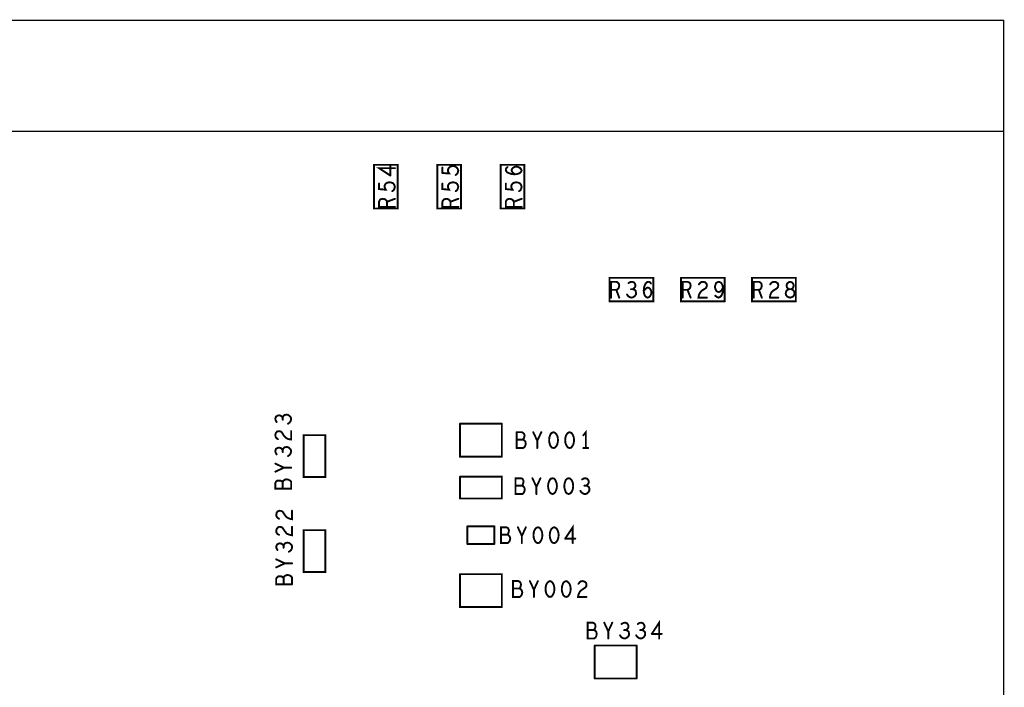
# Model space of a CAD drawing. Extents: x 17.4 to 50.4, y 21.5 to 42.5.
# Tile 33 of 33: x 38.1 to 42.8, y 33.5 to 36.6. Entities that reach past the tile are written whole.
import ezdxf

# ---------------------------------------------------------------- set-up
doc = ezdxf.new("R2010")
doc.units = 0
doc.layers.add('1', color=2, linetype='CONTINUOUS')

msp = doc.modelspace()

# ---------------------------------------------------------------- linework, layer by layer
at = {"layer": '1'}
for points, const_width in [([(33.144, 30.276), (33.135, 30.276), (32.985, 30.276), (24.342, 30.276), (24.342, 36.614), (42.766, 36.614)], 0.006), ([(42.766, 29.789), (42.766, 36.614)], 0.006), ([(42.766, 36.089), (24.342, 36.089)], 0.006), ([(39.897, 35.723), (39.897, 35.93), (39.785, 35.93), (39.785, 35.723), (39.897, 35.723)], 0.009), ([(39.884, 35.914), (39.809, 35.914), (39.862, 35.879)], 0.009), ([(39.862, 35.879), (39.862, 35.927)], 0.009), ([(40.197, 35.723), (40.197, 35.93), (40.085, 35.93), (40.085, 35.723), (40.197, 35.723)], 0.009), ([(40.109, 35.891), (40.141, 35.889), (40.136, 35.897), (40.135, 35.904), (40.136, 35.91), (40.141, 35.917), (40.147, 35.922), (40.157, 35.924), (40.167, 35.923), (40.176, 35.918), (40.181, 35.911), (40.184, 35.903), (40.182, 35.894), (40.179, 35.888), (40.172, 35.882)], 0.009), ([(40.109, 35.891), (40.109, 35.917)], 0.009), ([(40.497, 35.723), (40.497, 35.93), (40.385, 35.93), (40.385, 35.723), (40.497, 35.723)], 0.009), ([(40.425, 35.89), (40.416, 35.894), (40.41, 35.901), (40.409, 35.908), (40.411, 35.914), (40.417, 35.919)], 0.009), ([(40.425, 35.89), (40.434, 35.887), (40.45, 35.885), (40.462, 35.886), (40.474, 35.89), (40.481, 35.896), (40.484, 35.904), (40.481, 35.91), (40.475, 35.916), (40.467, 35.92), (40.46, 35.921), (40.451, 35.92), (40.444, 35.916), (40.439, 35.911), (40.436, 35.905), (40.439, 35.897), (40.444, 35.891), (40.452, 35.885)], 0.009), ([(39.872, 35.805), (39.879, 35.811), (39.882, 35.818), (39.884, 35.826), (39.881, 35.835), (39.876, 35.842), (39.867, 35.846), (39.857, 35.847), (39.847, 35.845), (39.841, 35.841), (39.836, 35.834), (39.835, 35.827), (39.836, 35.821), (39.841, 35.812), (39.809, 35.815), (39.809, 35.841)], 0.009), ([(40.172, 35.805), (40.179, 35.811), (40.182, 35.818), (40.184, 35.826), (40.181, 35.835), (40.176, 35.842), (40.167, 35.846), (40.157, 35.847), (40.147, 35.845), (40.141, 35.841), (40.136, 35.834), (40.135, 35.827), (40.136, 35.821), (40.141, 35.812), (40.109, 35.815), (40.109, 35.841)], 0.009), ([(40.472, 35.805), (40.479, 35.811), (40.482, 35.818), (40.484, 35.826), (40.481, 35.835), (40.476, 35.842), (40.467, 35.846), (40.457, 35.847), (40.447, 35.845), (40.441, 35.841), (40.436, 35.834), (40.435, 35.827), (40.436, 35.821), (40.441, 35.812), (40.409, 35.815), (40.409, 35.841)], 0.009), ([(39.884, 35.731), (39.809, 35.731), (39.809, 35.755), (39.812, 35.762), (39.817, 35.767), (39.827, 35.769), (39.837, 35.767), (39.844, 35.761), (39.847, 35.755), (39.884, 35.769)], 0.009), ([(39.847, 35.755), (39.847, 35.731)], 0.009), ([(40.184, 35.731), (40.109, 35.731), (40.109, 35.755), (40.112, 35.762), (40.117, 35.767), (40.127, 35.769), (40.137, 35.767), (40.144, 35.761), (40.147, 35.755), (40.184, 35.769)], 0.009), ([(40.147, 35.755), (40.147, 35.731)], 0.009), ([(40.484, 35.731), (40.409, 35.731), (40.409, 35.755), (40.412, 35.762), (40.417, 35.767), (40.427, 35.769), (40.437, 35.767), (40.444, 35.761), (40.447, 35.755), (40.484, 35.769)], 0.009), ([(40.447, 35.755), (40.447, 35.731)], 0.009), ([(41.107, 35.283), (41.107, 35.395), (40.9, 35.395), (40.9, 35.283), (41.107, 35.283)], 0.009), ([(40.908, 35.301), (40.908, 35.376), (40.932, 35.376), (40.939, 35.373), (40.944, 35.368), (40.946, 35.358)], 0.009), ([(41.023, 35.359), (41.021, 35.366), (41.016, 35.373), (41.007, 35.376), (40.999, 35.375), (40.99, 35.37)], 0.009), ([(41.062, 35.335), (41.064, 35.351), (41.067, 35.36), (41.072, 35.369), (41.078, 35.375), (41.085, 35.376), (41.092, 35.374), (41.096, 35.368)], 0.009), ([(41.445, 35.283), (41.445, 35.395), (41.238, 35.395)], 0.009), ([(41.445, 35.283), (41.238, 35.283), (41.238, 35.395)], 0.009), ([(41.246, 35.376), (41.246, 35.301)], 0.009), ([(41.246, 35.338), (41.269, 35.338), (41.276, 35.341), (41.282, 35.348), (41.284, 35.358), (41.282, 35.368), (41.277, 35.373), (41.269, 35.376), (41.246, 35.376)], 0.009), ([(41.323, 35.364), (41.329, 35.371), (41.335, 35.375), (41.343, 35.376), (41.353, 35.374), (41.359, 35.368), (41.361, 35.36), (41.36, 35.353), (41.356, 35.346), (41.337, 35.334), (41.329, 35.325), (41.323, 35.313), (41.321, 35.301), (41.361, 35.301)], 0.009), ([(41.401, 35.31), (41.408, 35.304), (41.416, 35.301), (41.423, 35.304), (41.43, 35.311), (41.435, 35.323), (41.437, 35.334), (41.437, 35.348), (41.435, 35.359), (41.43, 35.369), (41.424, 35.374), (41.418, 35.376), (41.41, 35.374), (41.404, 35.369), (41.401, 35.361), (41.399, 35.351), (41.401, 35.343), (41.405, 35.334), (41.411, 35.329), (41.418, 35.328), (41.425, 35.33), (41.431, 35.336), (41.437, 35.348)], 0.009), ([(41.575, 35.283), (41.782, 35.283), (41.782, 35.395), (41.575, 35.395), (41.575, 35.283)], 0.009), ([(41.583, 35.301), (41.583, 35.376), (41.607, 35.376), (41.614, 35.373), (41.619, 35.368), (41.621, 35.358), (41.619, 35.348), (41.614, 35.341), (41.607, 35.338), (41.621, 35.301)], 0.009), ([(41.659, 35.301), (41.661, 35.313), (41.666, 35.325), (41.675, 35.334), (41.694, 35.346), (41.698, 35.353), (41.699, 35.36), (41.697, 35.368), (41.69, 35.374), (41.681, 35.376), (41.673, 35.375), (41.666, 35.371), (41.661, 35.364)], 0.009), ([(41.736, 35.313), (41.741, 35.306), (41.748, 35.303), (41.755, 35.301), (41.762, 35.303), (41.769, 35.306), (41.774, 35.313), (41.776, 35.321), (41.774, 35.33), (41.768, 35.338), (41.76, 35.341), (41.766, 35.344), (41.77, 35.35), (41.772, 35.359), (41.769, 35.368), (41.763, 35.374), (41.755, 35.376), (41.748, 35.374), (41.741, 35.368), (41.738, 35.359), (41.74, 35.35), (41.745, 35.344), (41.75, 35.341), (41.76, 35.341), (41.75, 35.341), (41.742, 35.338), (41.736, 35.33), (41.734, 35.321), (41.736, 35.313)], 0.009), ([(40.932, 35.338), (40.908, 35.338)], 0.009), ([(40.946, 35.358), (40.944, 35.348), (40.939, 35.341), (40.932, 35.338), (40.946, 35.301)], 0.009), ([(41.002, 35.341), (41.01, 35.341), (41.017, 35.339), (41.024, 35.333), (41.025, 35.324), (41.025, 35.316), (41.02, 35.309), (41.012, 35.303), (41.005, 35.301), (40.996, 35.303), (40.988, 35.308), (40.983, 35.316)], 0.009), ([(41.01, 35.341), (41.016, 35.345), (41.021, 35.351), (41.023, 35.359)], 0.009), ([(41.088, 35.304), (41.093, 35.31), (41.097, 35.318), (41.098, 35.325), (41.097, 35.334), (41.093, 35.341), (41.089, 35.346), (41.082, 35.349), (41.074, 35.346), (41.069, 35.341), (41.062, 35.333)], 0.009), ([(41.062, 35.335), (41.063, 35.323), (41.067, 35.311), (41.073, 35.304), (41.081, 35.301), (41.088, 35.304)], 0.009), ([(41.269, 35.338), (41.284, 35.301)], 0.009), ([(41.607, 35.338), (41.583, 35.338)], 0.009), ([(41.659, 35.301), (41.699, 35.301)], 0.009), ([(39.324, 34.712), (39.319, 34.721), (39.318, 34.729), (39.321, 34.738), (39.328, 34.742), (39.335, 34.744), (39.343, 34.742), (39.349, 34.738), (39.353, 34.732), (39.355, 34.739), (39.361, 34.745), (39.37, 34.747), (39.378, 34.746)], 0.009), ([(39.353, 34.732), (39.353, 34.723)], 0.009), ([(39.378, 34.704), (39.386, 34.71), (39.391, 34.718), (39.393, 34.726), (39.391, 34.734), (39.385, 34.741), (39.378, 34.746)], 0.009), ([(40.39, 34.704), (40.192, 34.704)], 0.009), ([(40.192, 34.548), (40.192, 34.704)], 0.009), ([(40.39, 34.704), (40.39, 34.548)], 0.009), ([(39.381, 34.631), (39.369, 34.636), (39.36, 34.645), (39.348, 34.664), (39.341, 34.668), (39.334, 34.669), (39.326, 34.667), (39.32, 34.66), (39.318, 34.651), (39.319, 34.643), (39.323, 34.636), (39.33, 34.631)], 0.009), ([(39.381, 34.631), (39.393, 34.629)], 0.009), ([(39.393, 34.629), (39.393, 34.669)], 0.009), ([(39.555, 34.452), (39.452, 34.452), (39.452, 34.65), (39.555, 34.65), (39.555, 34.452)], 0.009), ([(40.496, 34.655), (40.492, 34.66), (40.485, 34.664), (40.46, 34.664)], 0.009), ([(40.46, 34.589), (40.46, 34.664)], 0.009), ([(40.496, 34.655), (40.498, 34.648), (40.496, 34.639), (40.493, 34.633), (40.489, 34.629), (40.496, 34.626), (40.502, 34.619), (40.503, 34.61), (40.502, 34.601), (40.498, 34.594), (40.491, 34.589), (40.46, 34.589)], 0.009), ([(40.558, 34.623), (40.539, 34.664)], 0.009), ([(40.577, 34.664), (40.558, 34.623), (40.558, 34.589)], 0.009), ([(40.635, 34.589), (40.642, 34.591), (40.648, 34.598), (40.652, 34.605), (40.655, 34.615), (40.656, 34.626), (40.655, 34.638), (40.652, 34.648), (40.648, 34.655), (40.642, 34.661), (40.635, 34.664), (40.627, 34.661), (40.621, 34.655), (40.618, 34.648), (40.615, 34.638), (40.614, 34.626), (40.615, 34.615), (40.618, 34.605), (40.621, 34.598), (40.627, 34.591), (40.635, 34.589)], 0.009), ([(40.694, 34.605), (40.691, 34.615), (40.69, 34.626), (40.691, 34.638), (40.694, 34.648), (40.698, 34.655), (40.704, 34.661), (40.711, 34.664)], 0.009), ([(40.731, 34.638), (40.728, 34.648), (40.724, 34.655), (40.719, 34.661), (40.711, 34.664)], 0.009), ([(40.731, 34.638), (40.732, 34.626), (40.731, 34.615), (40.728, 34.605), (40.724, 34.598), (40.719, 34.591)], 0.009), ([(40.788, 34.589), (40.788, 34.664), (40.776, 34.649)], 0.009), ([(39.335, 34.591), (39.328, 34.589), (39.321, 34.585), (39.318, 34.576), (39.319, 34.568), (39.324, 34.559)], 0.009), ([(39.335, 34.591), (39.343, 34.589), (39.349, 34.585), (39.353, 34.579), (39.355, 34.586), (39.361, 34.592), (39.37, 34.594)], 0.009), ([(39.391, 34.565), (39.393, 34.573), (39.391, 34.581), (39.385, 34.588), (39.378, 34.593), (39.37, 34.594)], 0.009), ([(40.46, 34.629), (40.489, 34.629)], 0.009), ([(40.694, 34.605), (40.698, 34.598), (40.704, 34.591), (40.711, 34.589), (40.719, 34.591)], 0.009), ([(40.776, 34.589), (40.799, 34.589)], 0.009), ([(39.353, 34.579), (39.353, 34.57)], 0.009), ([(39.391, 34.565), (39.386, 34.557), (39.378, 34.551)], 0.009), ([(40.192, 34.548), (40.39, 34.548)], 0.009), ([(39.318, 34.515), (39.359, 34.496), (39.393, 34.496)], 0.009), ([(39.359, 34.496), (39.318, 34.477)], 0.009), ([(40.192, 34.453), (40.39, 34.453), (40.39, 34.35)], 0.009), ([(40.192, 34.35), (40.192, 34.453)], 0.009), ([(40.455, 34.371), (40.487, 34.371), (40.493, 34.376), (40.497, 34.384), (40.499, 34.393), (40.497, 34.401), (40.491, 34.409), (40.485, 34.411), (40.489, 34.415), (40.491, 34.421), (40.493, 34.43), (40.491, 34.438), (40.488, 34.443), (40.481, 34.446), (40.455, 34.446), (40.455, 34.371)], 0.009), ([(40.535, 34.446), (40.554, 34.405), (40.573, 34.446)], 0.009), ([(40.63, 34.371), (40.638, 34.374), (40.643, 34.38), (40.647, 34.388), (40.65, 34.398), (40.651, 34.409), (40.65, 34.42), (40.647, 34.43), (40.643, 34.438), (40.638, 34.444), (40.63, 34.446), (40.623, 34.444), (40.617, 34.438), (40.613, 34.43), (40.61, 34.42), (40.609, 34.409), (40.61, 34.398), (40.613, 34.388), (40.617, 34.38), (40.623, 34.374), (40.63, 34.371)], 0.009), ([(40.69, 34.388), (40.693, 34.38), (40.699, 34.374), (40.707, 34.371), (40.714, 34.374), (40.72, 34.38), (40.724, 34.388), (40.727, 34.398), (40.728, 34.409), (40.727, 34.42), (40.724, 34.43), (40.72, 34.438), (40.714, 34.444), (40.707, 34.446), (40.699, 34.444), (40.693, 34.438), (40.69, 34.43), (40.687, 34.42), (40.686, 34.409), (40.687, 34.398), (40.69, 34.388)], 0.009), ([(40.762, 34.386), (40.768, 34.378), (40.776, 34.373), (40.784, 34.371), (40.792, 34.373), (40.799, 34.379), (40.804, 34.386), (40.805, 34.394), (40.803, 34.403), (40.796, 34.409), (40.79, 34.411), (40.795, 34.415), (40.8, 34.421), (40.802, 34.429), (40.8, 34.436), (40.795, 34.443), (40.787, 34.446), (40.778, 34.445), (40.77, 34.44)], 0.009), ([(39.326, 34.434), (39.334, 34.435), (39.343, 34.434), (39.349, 34.431), (39.353, 34.427), (39.355, 34.434), (39.363, 34.439), (39.371, 34.441), (39.38, 34.439), (39.388, 34.435), (39.393, 34.429), (39.393, 34.397), (39.318, 34.397), (39.318, 34.423), (39.321, 34.43), (39.326, 34.434)], 0.009), ([(39.353, 34.427), (39.353, 34.397)], 0.009), ([(40.455, 34.411), (40.485, 34.411)], 0.009), ([(40.554, 34.405), (40.554, 34.371)], 0.009), ([(40.781, 34.411), (40.79, 34.411)], 0.009), ([(40.192, 34.35), (40.39, 34.35)], 0.009), ([(39.338, 34.292), (39.331, 34.29), (39.325, 34.284), (39.322, 34.274), (39.323, 34.267), (39.327, 34.26), (39.335, 34.254)], 0.009), ([(39.338, 34.292), (39.346, 34.291), (39.352, 34.288), (39.365, 34.269), (39.373, 34.26), (39.386, 34.254), (39.397, 34.252), (39.397, 34.292)], 0.009), ([(39.338, 34.216), (39.331, 34.214), (39.325, 34.207), (39.322, 34.198)], 0.009), ([(39.338, 34.216), (39.346, 34.215), (39.352, 34.211), (39.365, 34.192), (39.373, 34.183), (39.386, 34.178), (39.397, 34.176), (39.397, 34.216)], 0.009), ([(40.355, 34.218), (40.227, 34.218)], 0.009), ([(40.227, 34.135), (40.227, 34.218)], 0.009), ([(40.355, 34.218), (40.355, 34.135)], 0.009), ([(40.422, 34.205), (40.419, 34.21), (40.412, 34.214), (40.386, 34.214), (40.386, 34.139), (40.418, 34.139), (40.424, 34.144), (40.428, 34.151), (40.43, 34.16), (40.428, 34.169), (40.422, 34.176), (40.416, 34.179), (40.42, 34.183), (40.422, 34.189), (40.424, 34.198), (40.422, 34.205)], 0.009), ([(40.504, 34.214), (40.485, 34.173), (40.466, 34.214)], 0.009), ([(40.561, 34.214), (40.569, 34.211), (40.574, 34.205), (40.578, 34.198), (40.581, 34.188), (40.582, 34.176), (40.581, 34.165), (40.578, 34.155), (40.574, 34.148), (40.569, 34.141), (40.561, 34.139), (40.554, 34.141), (40.548, 34.148), (40.544, 34.155), (40.541, 34.165), (40.54, 34.176), (40.541, 34.188), (40.544, 34.198), (40.548, 34.205), (40.554, 34.211), (40.561, 34.214)], 0.009), ([(40.655, 34.155), (40.651, 34.148), (40.645, 34.141), (40.638, 34.139), (40.63, 34.141), (40.624, 34.148), (40.621, 34.155), (40.618, 34.165), (40.617, 34.176), (40.618, 34.188), (40.621, 34.198), (40.624, 34.205), (40.63, 34.211), (40.638, 34.214), (40.645, 34.211), (40.651, 34.205), (40.655, 34.198)], 0.009), ([(40.726, 34.139), (40.726, 34.214), (40.69, 34.16)], 0.009), ([(39.322, 34.198), (39.323, 34.19), (39.327, 34.183), (39.335, 34.178)], 0.009), ([(39.555, 34.002), (39.452, 34.002), (39.452, 34.2), (39.555, 34.2), (39.555, 34.002)], 0.009), ([(40.416, 34.179), (40.386, 34.179)], 0.009), ([(40.485, 34.139), (40.485, 34.173)], 0.009), ([(40.655, 34.155), (40.658, 34.165), (40.659, 34.176), (40.658, 34.188), (40.655, 34.198)], 0.009), ([(39.34, 34.138), (39.332, 34.136), (39.326, 34.132), (39.322, 34.123), (39.323, 34.115), (39.328, 34.106)], 0.009), ([(39.34, 34.138), (39.347, 34.136), (39.353, 34.132), (39.357, 34.126)], 0.009), ([(39.357, 34.117), (39.357, 34.126), (39.36, 34.133), (39.366, 34.139)], 0.009), ([(39.366, 34.139), (39.375, 34.141), (39.382, 34.14), (39.39, 34.135), (39.396, 34.128), (39.397, 34.12), (39.396, 34.112), (39.391, 34.104), (39.382, 34.098)], 0.009), ([(40.227, 34.135), (40.355, 34.135)], 0.009), ([(40.69, 34.16), (40.738, 34.16)], 0.009), ([(39.322, 34.062), (39.363, 34.043)], 0.009), ([(39.363, 34.043), (39.322, 34.024)], 0.009), ([(39.363, 34.043), (39.397, 34.043)], 0.009), ([(39.347, 33.981), (39.338, 33.982), (39.331, 33.981), (39.326, 33.977), (39.322, 33.97), (39.322, 33.944), (39.397, 33.944)], 0.009), ([(39.347, 33.981), (39.353, 33.978)], 0.009), ([(39.353, 33.978), (39.357, 33.974), (39.36, 33.981), (39.367, 33.986), (39.376, 33.988), (39.385, 33.986), (39.392, 33.982), (39.397, 33.976), (39.397, 33.944)], 0.009), ([(40.39, 33.992), (40.192, 33.992)], 0.009), ([(40.39, 33.836), (40.192, 33.836), (40.192, 33.992)], 0.009), ([(40.39, 33.992), (40.39, 33.836)], 0.009), ([(39.357, 33.944), (39.357, 33.974)], 0.009), ([(40.443, 33.884), (40.443, 33.959), (40.469, 33.959), (40.476, 33.955), (40.479, 33.95), (40.481, 33.943), (40.479, 33.934), (40.477, 33.928), (40.473, 33.924), (40.479, 33.921), (40.485, 33.914), (40.487, 33.905), (40.485, 33.896), (40.481, 33.889), (40.475, 33.884), (40.443, 33.884)], 0.009), ([(40.523, 33.959), (40.542, 33.918), (40.561, 33.959)], 0.009), ([(40.601, 33.9), (40.598, 33.91), (40.597, 33.921), (40.598, 33.933)], 0.009), ([(40.598, 33.933), (40.601, 33.943), (40.605, 33.95), (40.611, 33.956), (40.618, 33.959)], 0.009), ([(40.618, 33.959), (40.626, 33.956), (40.631, 33.95), (40.635, 33.943), (40.638, 33.933), (40.639, 33.921), (40.638, 33.91), (40.635, 33.9)], 0.009), ([(40.715, 33.933), (40.716, 33.921), (40.715, 33.91), (40.712, 33.9), (40.708, 33.893), (40.702, 33.886), (40.695, 33.884), (40.687, 33.886), (40.681, 33.893), (40.678, 33.9), (40.675, 33.91), (40.674, 33.921), (40.675, 33.933), (40.678, 33.943), (40.681, 33.95), (40.687, 33.956), (40.695, 33.959), (40.702, 33.956), (40.708, 33.95), (40.712, 33.943), (40.715, 33.933)], 0.009), ([(40.791, 33.884), (40.751, 33.884), (40.753, 33.895), (40.759, 33.908), (40.767, 33.916), (40.786, 33.929), (40.79, 33.935), (40.791, 33.943), (40.789, 33.95), (40.783, 33.956), (40.773, 33.959), (40.765, 33.958), (40.759, 33.954), (40.753, 33.946)], 0.009), ([(40.443, 33.924), (40.473, 33.924)], 0.009), ([(40.542, 33.918), (40.542, 33.884)], 0.009), ([(40.635, 33.9), (40.631, 33.893), (40.626, 33.886), (40.618, 33.884), (40.611, 33.886), (40.605, 33.893), (40.601, 33.9)], 0.009), ([(40.827, 33.687), (40.834, 33.692), (40.838, 33.7), (40.839, 33.709), (40.838, 33.717), (40.832, 33.725), (40.825, 33.727), (40.829, 33.731), (40.832, 33.737), (40.834, 33.746), (40.832, 33.754), (40.828, 33.759), (40.821, 33.762), (40.796, 33.762), (40.796, 33.687), (40.827, 33.687)], 0.009), ([(40.875, 33.762), (40.894, 33.721), (40.894, 33.687)], 0.009), ([(40.894, 33.721), (40.913, 33.762)], 0.009), ([(40.957, 33.756), (40.966, 33.761), (40.974, 33.762)], 0.009), ([(40.974, 33.762), (40.983, 33.759), (40.988, 33.752), (40.99, 33.745), (40.988, 33.737), (40.983, 33.731)], 0.009), ([(41.026, 33.702), (41.032, 33.694), (41.04, 33.689), (41.048, 33.687), (41.056, 33.689), (41.063, 33.695), (41.068, 33.702), (41.069, 33.71), (41.067, 33.719), (41.06, 33.725), (41.054, 33.727), (41.059, 33.731), (41.064, 33.737), (41.066, 33.745), (41.064, 33.752), (41.059, 33.759), (41.051, 33.762), (41.042, 33.761), (41.034, 33.756)], 0.009), ([(41.1, 33.709), (41.135, 33.762), (41.135, 33.687)], 0.009), ([(40.825, 33.727), (40.796, 33.727)], 0.009), ([(40.95, 33.702), (40.955, 33.694), (40.963, 33.689), (40.972, 33.687), (40.979, 33.689)], 0.009), ([(40.983, 33.731), (40.977, 33.727), (40.969, 33.727)], 0.009), ([(40.984, 33.725), (40.977, 33.727)], 0.009), ([(40.984, 33.725), (40.991, 33.719), (40.992, 33.71), (40.992, 33.702), (40.987, 33.695), (40.979, 33.689)], 0.009), ([(41.045, 33.727), (41.054, 33.727)], 0.009), ([(41.147, 33.709), (41.1, 33.709)], 0.009), ([(41.028, 33.654), (40.83, 33.654)], 0.009), ([(40.83, 33.498), (40.83, 33.654)], 0.009), ([(41.028, 33.654), (41.028, 33.498)], 0.009), ([(40.83, 33.498), (41.028, 33.498)], 0.009)]:
    msp.add_lwpolyline(points, dxfattribs=dict(at, const_width=const_width))
for points, const_width in [([(42.7675, 36.614, 1), (42.7645, 36.614, 1)], 0.003), ([(42.7675, 36.614, 1), (42.7645, 36.614, 1)], 0.003), ([(42.7675, 36.089, 1), (42.7645, 36.089, 1)], 0.003), ([(39.86425, 35.927, 1), (39.85975, 35.927, 1)], 0.0045), ([(39.88625, 35.914, 1), (39.88175, 35.914, 1)], 0.0045), ([(40.11125, 35.917, 1), (40.10675, 35.917, 1)], 0.0045), ([(40.11125, 35.891, 1), (40.10675, 35.891, 1)], 0.0045), ([(40.11125, 35.891, 1), (40.10675, 35.891, 1)], 0.0045), ([(40.41925, 35.919, 1), (40.41475, 35.919, 1)], 0.0045), ([(40.42725, 35.89, 1), (40.42275, 35.89, 1)], 0.0045), ([(40.42725, 35.89, 1), (40.42275, 35.89, 1)], 0.0045), ([(39.86425, 35.879, 1), (39.85975, 35.879, 1)], 0.0045), ([(39.86425, 35.879, 1), (39.85975, 35.879, 1)], 0.0045), ([(40.17425, 35.882, 1), (40.16975, 35.882, 1)], 0.0045), ([(40.45425, 35.885, 1), (40.44975, 35.885, 1)], 0.0045), ([(39.81125, 35.841, 1), (39.80675, 35.841, 1)], 0.0045), ([(39.87425, 35.805, 1), (39.86975, 35.805, 1)], 0.0045), ([(40.11125, 35.841, 1), (40.10675, 35.841, 1)], 0.0045), ([(40.17425, 35.805, 1), (40.16975, 35.805, 1)], 0.0045), ([(40.41125, 35.841, 1), (40.40675, 35.841, 1)], 0.0045), ([(40.47425, 35.805, 1), (40.46975, 35.805, 1)], 0.0045), ([(39.84925, 35.755, 1), (39.84475, 35.755, 1)], 0.0045), ([(39.88625, 35.769, 1), (39.88175, 35.769, 1)], 0.0045), ([(40.14925, 35.755, 1), (40.14475, 35.755, 1)], 0.0045), ([(40.18625, 35.769, 1), (40.18175, 35.769, 1)], 0.0045), ([(40.44925, 35.755, 1), (40.44475, 35.755, 1)], 0.0045), ([(40.48625, 35.769, 1), (40.48175, 35.769, 1)], 0.0045), ([(39.84925, 35.731, 1), (39.84475, 35.731, 1)], 0.0045), ([(39.88625, 35.731, 1), (39.88175, 35.731, 1)], 0.0045), ([(39.89925, 35.723, 1), (39.89475, 35.723, 1)], 0.0045), ([(39.89925, 35.723, 1), (39.89475, 35.723, 1)], 0.0045), ([(40.14925, 35.731, 1), (40.14475, 35.731, 1)], 0.0045), ([(40.18625, 35.731, 1), (40.18175, 35.731, 1)], 0.0045), ([(40.19925, 35.723, 1), (40.19475, 35.723, 1)], 0.0045), ([(40.19925, 35.723, 1), (40.19475, 35.723, 1)], 0.0045), ([(40.44925, 35.731, 1), (40.44475, 35.731, 1)], 0.0045), ([(40.48625, 35.731, 1), (40.48175, 35.731, 1)], 0.0045), ([(40.49925, 35.723, 1), (40.49475, 35.723, 1)], 0.0045), ([(40.49925, 35.723, 1), (40.49475, 35.723, 1)], 0.0045), ([(41.24025, 35.395, 1), (41.23575, 35.395, 1)], 0.0045), ([(41.24025, 35.395, 1), (41.23575, 35.395, 1)], 0.0045), ([(41.24825, 35.376, 1), (41.24375, 35.376, 1)], 0.0045), ([(41.24825, 35.376, 1), (41.24375, 35.376, 1)], 0.0045), ([(40.91025, 35.338, 1), (40.90575, 35.338, 1)], 0.0045), ([(40.93425, 35.338, 1), (40.92975, 35.338, 1)], 0.0045), ([(40.94825, 35.358, 1), (40.94375, 35.358, 1)], 0.0045), ([(40.94825, 35.358, 1), (40.94375, 35.358, 1)], 0.0045), ([(40.99225, 35.37, 1), (40.98775, 35.37, 1)], 0.0045), ([(41.00425, 35.341, 1), (40.99975, 35.341, 1)], 0.0045), ([(41.01225, 35.341, 1), (41.00775, 35.341, 1)], 0.0045), ([(41.02525, 35.359, 1), (41.02075, 35.359, 1)], 0.0045), ([(41.02525, 35.359, 1), (41.02075, 35.359, 1)], 0.0045), ([(41.06425, 35.335, 1), (41.05975, 35.335, 1)], 0.0045), ([(41.06425, 35.335, 1), (41.05975, 35.335, 1)], 0.0045), ([(41.06425, 35.333, 1), (41.05975, 35.333, 1)], 0.0045), ([(41.09825, 35.368, 1), (41.09375, 35.368, 1)], 0.0045), ([(41.24825, 35.338, 1), (41.24375, 35.338, 1)], 0.0045), ([(41.27125, 35.338, 1), (41.26675, 35.338, 1)], 0.0045), ([(41.32525, 35.364, 1), (41.32075, 35.364, 1)], 0.0045), ([(41.43925, 35.348, 1), (41.43475, 35.348, 1)], 0.0045), ([(41.58525, 35.338, 1), (41.58075, 35.338, 1)], 0.0045), ([(41.60925, 35.338, 1), (41.60475, 35.338, 1)], 0.0045), ([(41.66325, 35.364, 1), (41.65875, 35.364, 1)], 0.0045), ([(40.91025, 35.301, 1), (40.90575, 35.301, 1)], 0.0045), ([(40.94825, 35.301, 1), (40.94375, 35.301, 1)], 0.0045), ([(40.98525, 35.316, 1), (40.98075, 35.316, 1)], 0.0045), ([(41.09025, 35.304, 1), (41.08575, 35.304, 1)], 0.0045), ([(41.09025, 35.304, 1), (41.08575, 35.304, 1)], 0.0045), ([(41.10925, 35.283, 1), (41.10475, 35.283, 1)], 0.0045), ([(41.10925, 35.283, 1), (41.10475, 35.283, 1)], 0.0045), ([(41.24825, 35.301, 1), (41.24375, 35.301, 1)], 0.0045), ([(41.28625, 35.301, 1), (41.28175, 35.301, 1)], 0.0045), ([(41.36325, 35.301, 1), (41.35875, 35.301, 1)], 0.0045), ([(41.40325, 35.31, 1), (41.39875, 35.31, 1)], 0.0045), ([(41.44725, 35.283, 1), (41.44275, 35.283, 1)], 0.0045), ([(41.44725, 35.283, 1), (41.44275, 35.283, 1)], 0.0045), ([(41.57725, 35.283, 1), (41.57275, 35.283, 1)], 0.0045), ([(41.57725, 35.283, 1), (41.57275, 35.283, 1)], 0.0045), ([(41.58525, 35.301, 1), (41.58075, 35.301, 1)], 0.0045), ([(41.62325, 35.301, 1), (41.61875, 35.301, 1)], 0.0045), ([(41.66125, 35.301, 1), (41.65675, 35.301, 1)], 0.0045), ([(41.66125, 35.301, 1), (41.65675, 35.301, 1)], 0.0045), ([(41.70125, 35.301, 1), (41.69675, 35.301, 1)], 0.0045), ([(41.73825, 35.313, 1), (41.73375, 35.313, 1)], 0.0045), ([(41.73825, 35.313, 1), (41.73375, 35.313, 1)], 0.0045), ([(39.35525, 34.732, 1), (39.35075, 34.732, 1)], 0.0045), ([(39.35525, 34.723, 1), (39.35075, 34.723, 1)], 0.0045), ([(39.38025, 34.746, 1), (39.37575, 34.746, 1)], 0.0045), ([(39.38025, 34.746, 1), (39.37575, 34.746, 1)], 0.0045), ([(39.32625, 34.712, 1), (39.32175, 34.712, 1)], 0.0045), ([(39.38025, 34.704, 1), (39.37575, 34.704, 1)], 0.0045), ([(40.19425, 34.704, 1), (40.18975, 34.704, 1)], 0.0045), ([(40.19425, 34.704, 1), (40.18975, 34.704, 1)], 0.0045), ([(40.39225, 34.704, 1), (40.38775, 34.704, 1)], 0.0045), ([(40.39225, 34.704, 1), (40.38775, 34.704, 1)], 0.0045), ([(39.33225, 34.631, 1), (39.32775, 34.631, 1)], 0.0045), ([(39.38325, 34.631, 1), (39.37875, 34.631, 1)], 0.0045), ([(39.38325, 34.631, 1), (39.37875, 34.631, 1)], 0.0045), ([(39.39525, 34.669, 1), (39.39075, 34.669, 1)], 0.0045), ([(40.46225, 34.664, 1), (40.45775, 34.664, 1)], 0.0045), ([(40.46225, 34.664, 1), (40.45775, 34.664, 1)], 0.0045), ([(40.49825, 34.655, 1), (40.49375, 34.655, 1)], 0.0045), ([(40.49825, 34.655, 1), (40.49375, 34.655, 1)], 0.0045), ([(40.54125, 34.664, 1), (40.53675, 34.664, 1)], 0.0045), ([(40.57925, 34.664, 1), (40.57475, 34.664, 1)], 0.0045), ([(40.71325, 34.664, 1), (40.70875, 34.664, 1)], 0.0045), ([(40.71325, 34.664, 1), (40.70875, 34.664, 1)], 0.0045), ([(40.73325, 34.638, 1), (40.72875, 34.638, 1)], 0.0045), ([(40.73325, 34.638, 1), (40.72875, 34.638, 1)], 0.0045), ([(40.77825, 34.649, 1), (40.77375, 34.649, 1)], 0.0045), ([(39.33725, 34.591, 1), (39.33275, 34.591, 1)], 0.0045), ([(39.33725, 34.591, 1), (39.33275, 34.591, 1)], 0.0045), ([(39.37225, 34.594, 1), (39.36775, 34.594, 1)], 0.0045), ([(39.37225, 34.594, 1), (39.36775, 34.594, 1)], 0.0045), ([(39.39525, 34.629, 1), (39.39075, 34.629, 1)], 0.0045), ([(39.39525, 34.629, 1), (39.39075, 34.629, 1)], 0.0045), ([(40.46225, 34.629, 1), (40.45775, 34.629, 1)], 0.0045), ([(40.46225, 34.589, 1), (40.45775, 34.589, 1)], 0.0045), ([(40.46225, 34.589, 1), (40.45775, 34.589, 1)], 0.0045), ([(40.49125, 34.629, 1), (40.48675, 34.629, 1)], 0.0045), ([(40.56025, 34.623, 1), (40.55575, 34.623, 1)], 0.0045), ([(40.56025, 34.589, 1), (40.55575, 34.589, 1)], 0.0045), ([(40.63725, 34.589, 1), (40.63275, 34.589, 1)], 0.0045), ([(40.63725, 34.589, 1), (40.63275, 34.589, 1)], 0.0045), ([(40.69625, 34.605, 1), (40.69175, 34.605, 1)], 0.0045), ([(40.69625, 34.605, 1), (40.69175, 34.605, 1)], 0.0045), ([(40.72125, 34.591, 1), (40.71675, 34.591, 1)], 0.0045), ([(40.72125, 34.591, 1), (40.71675, 34.591, 1)], 0.0045), ([(40.77825, 34.589, 1), (40.77375, 34.589, 1)], 0.0045), ([(40.79025, 34.589, 1), (40.78575, 34.589, 1)], 0.0045), ([(40.80125, 34.589, 1), (40.79675, 34.589, 1)], 0.0045), ([(39.32625, 34.559, 1), (39.32175, 34.559, 1)], 0.0045), ([(39.35525, 34.579, 1), (39.35075, 34.579, 1)], 0.0045), ([(39.35525, 34.57, 1), (39.35075, 34.57, 1)], 0.0045), ([(39.38025, 34.551, 1), (39.37575, 34.551, 1)], 0.0045), ([(39.39325, 34.565, 1), (39.38875, 34.565, 1)], 0.0045), ([(39.39325, 34.565, 1), (39.38875, 34.565, 1)], 0.0045), ([(40.19425, 34.548, 1), (40.18975, 34.548, 1)], 0.0045), ([(40.19425, 34.548, 1), (40.18975, 34.548, 1)], 0.0045), ([(40.39225, 34.548, 1), (40.38775, 34.548, 1)], 0.0045), ([(40.39225, 34.548, 1), (40.38775, 34.548, 1)], 0.0045), ([(39.32025, 34.515, 1), (39.31575, 34.515, 1)], 0.0045), ([(39.36125, 34.496, 1), (39.35675, 34.496, 1)], 0.0045), ([(39.39525, 34.496, 1), (39.39075, 34.496, 1)], 0.0045), ([(39.32025, 34.477, 1), (39.31575, 34.477, 1)], 0.0045), ([(39.55725, 34.452, 1), (39.55275, 34.452, 1)], 0.0045), ([(39.55725, 34.452, 1), (39.55275, 34.452, 1)], 0.0045), ([(40.19425, 34.453, 1), (40.18975, 34.453, 1)], 0.0045), ([(40.19425, 34.453, 1), (40.18975, 34.453, 1)], 0.0045), ([(40.53725, 34.446, 1), (40.53275, 34.446, 1)], 0.0045), ([(40.57525, 34.446, 1), (40.57075, 34.446, 1)], 0.0045), ([(39.32825, 34.434, 1), (39.32375, 34.434, 1)], 0.0045), ([(39.32825, 34.434, 1), (39.32375, 34.434, 1)], 0.0045), ([(39.35525, 34.427, 1), (39.35075, 34.427, 1)], 0.0045), ([(39.35525, 34.397, 1), (39.35075, 34.397, 1)], 0.0045), ([(40.45725, 34.411, 1), (40.45275, 34.411, 1)], 0.0045), ([(40.48725, 34.411, 1), (40.48275, 34.411, 1)], 0.0045), ([(40.55625, 34.405, 1), (40.55175, 34.405, 1)], 0.0045), ([(40.77225, 34.44, 1), (40.76775, 34.44, 1)], 0.0045), ([(40.78325, 34.411, 1), (40.77875, 34.411, 1)], 0.0045), ([(40.79225, 34.411, 1), (40.78775, 34.411, 1)], 0.0045), ([(40.19425, 34.35, 1), (40.18975, 34.35, 1)], 0.0045), ([(40.19425, 34.35, 1), (40.18975, 34.35, 1)], 0.0045), ([(40.39225, 34.35, 1), (40.38775, 34.35, 1)], 0.0045), ([(40.39225, 34.35, 1), (40.38775, 34.35, 1)], 0.0045), ([(40.45725, 34.371, 1), (40.45275, 34.371, 1)], 0.0045), ([(40.45725, 34.371, 1), (40.45275, 34.371, 1)], 0.0045), ([(40.55625, 34.371, 1), (40.55175, 34.371, 1)], 0.0045), ([(40.63225, 34.371, 1), (40.62775, 34.371, 1)], 0.0045), ([(40.63225, 34.371, 1), (40.62775, 34.371, 1)], 0.0045), ([(40.69225, 34.388, 1), (40.68775, 34.388, 1)], 0.0045), ([(40.69225, 34.388, 1), (40.68775, 34.388, 1)], 0.0045), ([(40.76425, 34.386, 1), (40.75975, 34.386, 1)], 0.0045), ([(39.34025, 34.292, 1), (39.33575, 34.292, 1)], 0.0045), ([(39.34025, 34.292, 1), (39.33575, 34.292, 1)], 0.0045), ([(39.39925, 34.292, 1), (39.39475, 34.292, 1)], 0.0045), ([(39.33725, 34.254, 1), (39.33275, 34.254, 1)], 0.0045), ([(39.34025, 34.216, 1), (39.33575, 34.216, 1)], 0.0045), ([(39.34025, 34.216, 1), (39.33575, 34.216, 1)], 0.0045), ([(39.39925, 34.216, 1), (39.39475, 34.216, 1)], 0.0045), ([(40.22925, 34.218, 1), (40.22475, 34.218, 1)], 0.0045), ([(40.22925, 34.218, 1), (40.22475, 34.218, 1)], 0.0045), ([(40.35725, 34.218, 1), (40.35275, 34.218, 1)], 0.0045), ([(40.35725, 34.218, 1), (40.35275, 34.218, 1)], 0.0045), ([(40.46825, 34.214, 1), (40.46375, 34.214, 1)], 0.0045), ([(40.50625, 34.214, 1), (40.50175, 34.214, 1)], 0.0045), ([(40.56325, 34.214, 1), (40.55875, 34.214, 1)], 0.0045), ([(40.56325, 34.214, 1), (40.55875, 34.214, 1)], 0.0045), ([(39.32425, 34.198, 1), (39.31975, 34.198, 1)], 0.0045), ([(39.32425, 34.198, 1), (39.31975, 34.198, 1)], 0.0045), ([(39.33725, 34.178, 1), (39.33275, 34.178, 1)], 0.0045), ([(40.38825, 34.179, 1), (40.38375, 34.179, 1)], 0.0045), ([(40.41825, 34.179, 1), (40.41375, 34.179, 1)], 0.0045), ([(40.42425, 34.205, 1), (40.41975, 34.205, 1)], 0.0045), ([(40.42425, 34.205, 1), (40.41975, 34.205, 1)], 0.0045), ([(40.48725, 34.173, 1), (40.48275, 34.173, 1)], 0.0045), ([(40.65725, 34.198, 1), (40.65275, 34.198, 1)], 0.0045), ([(40.65725, 34.198, 1), (40.65275, 34.198, 1)], 0.0045), ([(39.34225, 34.138, 1), (39.33775, 34.138, 1)], 0.0045), ([(39.34225, 34.138, 1), (39.33775, 34.138, 1)], 0.0045), ([(39.35925, 34.126, 1), (39.35475, 34.126, 1)], 0.0045), ([(39.35925, 34.117, 1), (39.35475, 34.117, 1)], 0.0045), ([(39.36825, 34.139, 1), (39.36375, 34.139, 1)], 0.0045), ([(39.36825, 34.139, 1), (39.36375, 34.139, 1)], 0.0045), ([(40.22925, 34.135, 1), (40.22475, 34.135, 1)], 0.0045), ([(40.22925, 34.135, 1), (40.22475, 34.135, 1)], 0.0045), ([(40.35725, 34.135, 1), (40.35275, 34.135, 1)], 0.0045), ([(40.35725, 34.135, 1), (40.35275, 34.135, 1)], 0.0045), ([(40.48725, 34.139, 1), (40.48275, 34.139, 1)], 0.0045), ([(40.65725, 34.155, 1), (40.65275, 34.155, 1)], 0.0045), ([(40.65725, 34.155, 1), (40.65275, 34.155, 1)], 0.0045), ([(40.69225, 34.16, 1), (40.68775, 34.16, 1)], 0.0045), ([(40.69225, 34.16, 1), (40.68775, 34.16, 1)], 0.0045), ([(40.72825, 34.139, 1), (40.72375, 34.139, 1)], 0.0045), ([(40.74025, 34.16, 1), (40.73575, 34.16, 1)], 0.0045), ([(39.33025, 34.106, 1), (39.32575, 34.106, 1)], 0.0045), ([(39.38425, 34.098, 1), (39.37975, 34.098, 1)], 0.0045), ([(39.32425, 34.062, 1), (39.31975, 34.062, 1)], 0.0045), ([(39.32425, 34.024, 1), (39.31975, 34.024, 1)], 0.0045), ([(39.36525, 34.043, 1), (39.36075, 34.043, 1)], 0.0045), ([(39.36525, 34.043, 1), (39.36075, 34.043, 1)], 0.0045), ([(39.36525, 34.043, 1), (39.36075, 34.043, 1)], 0.0045), ([(39.39925, 34.043, 1), (39.39475, 34.043, 1)], 0.0045), ([(39.34925, 33.981, 1), (39.34475, 33.981, 1)], 0.0045), ([(39.34925, 33.981, 1), (39.34475, 33.981, 1)], 0.0045), ([(39.35525, 33.978, 1), (39.35075, 33.978, 1)], 0.0045), ([(39.35525, 33.978, 1), (39.35075, 33.978, 1)], 0.0045), ([(39.55725, 34.002, 1), (39.55275, 34.002, 1)], 0.0045), ([(39.55725, 34.002, 1), (39.55275, 34.002, 1)], 0.0045), ([(40.19425, 33.992, 1), (40.18975, 33.992, 1)], 0.0045), ([(40.19425, 33.992, 1), (40.18975, 33.992, 1)], 0.0045), ([(40.39225, 33.992, 1), (40.38775, 33.992, 1)], 0.0045), ([(40.39225, 33.992, 1), (40.38775, 33.992, 1)], 0.0045), ([(39.35925, 33.974, 1), (39.35475, 33.974, 1)], 0.0045), ([(39.35925, 33.944, 1), (39.35475, 33.944, 1)], 0.0045), ([(39.39925, 33.944, 1), (39.39475, 33.944, 1)], 0.0045), ([(39.39925, 33.944, 1), (39.39475, 33.944, 1)], 0.0045), ([(40.52525, 33.959, 1), (40.52075, 33.959, 1)], 0.0045), ([(40.56325, 33.959, 1), (40.55875, 33.959, 1)], 0.0045), ([(40.60025, 33.933, 1), (40.59575, 33.933, 1)], 0.0045), ([(40.60025, 33.933, 1), (40.59575, 33.933, 1)], 0.0045), ([(40.62025, 33.959, 1), (40.61575, 33.959, 1)], 0.0045), ([(40.62025, 33.959, 1), (40.61575, 33.959, 1)], 0.0045), ([(40.71725, 33.933, 1), (40.71275, 33.933, 1)], 0.0045), ([(40.71725, 33.933, 1), (40.71275, 33.933, 1)], 0.0045), ([(40.75525, 33.946, 1), (40.75075, 33.946, 1)], 0.0045), ([(40.44525, 33.924, 1), (40.44075, 33.924, 1)], 0.0045), ([(40.44525, 33.884, 1), (40.44075, 33.884, 1)], 0.0045), ([(40.44525, 33.884, 1), (40.44075, 33.884, 1)], 0.0045), ([(40.47525, 33.924, 1), (40.47075, 33.924, 1)], 0.0045), ([(40.54425, 33.918, 1), (40.53975, 33.918, 1)], 0.0045), ([(40.54425, 33.884, 1), (40.53975, 33.884, 1)], 0.0045), ([(40.60325, 33.9, 1), (40.59875, 33.9, 1)], 0.0045), ([(40.60325, 33.9, 1), (40.59875, 33.9, 1)], 0.0045), ([(40.63725, 33.9, 1), (40.63275, 33.9, 1)], 0.0045), ([(40.63725, 33.9, 1), (40.63275, 33.9, 1)], 0.0045), ([(40.79325, 33.884, 1), (40.78875, 33.884, 1)], 0.0045), ([(40.39225, 33.836, 1), (40.38775, 33.836, 1)], 0.0045), ([(40.39225, 33.836, 1), (40.38775, 33.836, 1)], 0.0045), ([(40.87725, 33.762, 1), (40.87275, 33.762, 1)], 0.0045), ([(40.91525, 33.762, 1), (40.91075, 33.762, 1)], 0.0045), ([(40.95925, 33.756, 1), (40.95475, 33.756, 1)], 0.0045), ([(40.97625, 33.762, 1), (40.97175, 33.762, 1)], 0.0045), ([(40.97625, 33.762, 1), (40.97175, 33.762, 1)], 0.0045), ([(41.03625, 33.756, 1), (41.03175, 33.756, 1)], 0.0045), ([(40.79825, 33.727, 1), (40.79375, 33.727, 1)], 0.0045), ([(40.82725, 33.727, 1), (40.82275, 33.727, 1)], 0.0045), ([(40.89625, 33.721, 1), (40.89175, 33.721, 1)], 0.0045), ([(40.95225, 33.702, 1), (40.94775, 33.702, 1)], 0.0045), ([(40.97125, 33.727, 1), (40.96675, 33.727, 1)], 0.0045), ([(40.97925, 33.727, 1), (40.97475, 33.727, 1)], 0.0045), ([(40.98525, 33.731, 1), (40.98075, 33.731, 1)], 0.0045), ([(40.98525, 33.731, 1), (40.98075, 33.731, 1)], 0.0045), ([(40.98625, 33.725, 1), (40.98175, 33.725, 1)], 0.0045), ([(40.98625, 33.725, 1), (40.98175, 33.725, 1)], 0.0045), ([(41.02825, 33.702, 1), (41.02375, 33.702, 1)], 0.0045), ([(41.04725, 33.727, 1), (41.04275, 33.727, 1)], 0.0045), ([(41.05625, 33.727, 1), (41.05175, 33.727, 1)], 0.0045), ([(41.10225, 33.709, 1), (41.09775, 33.709, 1)], 0.0045), ([(41.10225, 33.709, 1), (41.09775, 33.709, 1)], 0.0045), ([(41.14925, 33.709, 1), (41.14475, 33.709, 1)], 0.0045), ([(40.82925, 33.687, 1), (40.82475, 33.687, 1)], 0.0045), ([(40.82925, 33.687, 1), (40.82475, 33.687, 1)], 0.0045), ([(40.83225, 33.654, 1), (40.82775, 33.654, 1)], 0.0045), ([(40.83225, 33.654, 1), (40.82775, 33.654, 1)], 0.0045), ([(40.89625, 33.687, 1), (40.89175, 33.687, 1)], 0.0045), ([(40.98125, 33.689, 1), (40.97675, 33.689, 1)], 0.0045), ([(40.98125, 33.689, 1), (40.97675, 33.689, 1)], 0.0045), ([(41.03025, 33.654, 1), (41.02575, 33.654, 1)], 0.0045), ([(41.03025, 33.654, 1), (41.02575, 33.654, 1)], 0.0045), ([(41.13725, 33.687, 1), (41.13275, 33.687, 1)], 0.0045), ([(40.83225, 33.498, 1), (40.82775, 33.498, 1)], 0.0045), ([(40.83225, 33.498, 1), (40.82775, 33.498, 1)], 0.0045), ([(41.03025, 33.498, 1), (41.02575, 33.498, 1)], 0.0045), ([(41.03025, 33.498, 1), (41.02575, 33.498, 1)], 0.0045)]:
    msp.add_lwpolyline(points, format="xyb", close=True, dxfattribs=dict(at, const_width=const_width))

doc.saveas('drawing.dxf')
